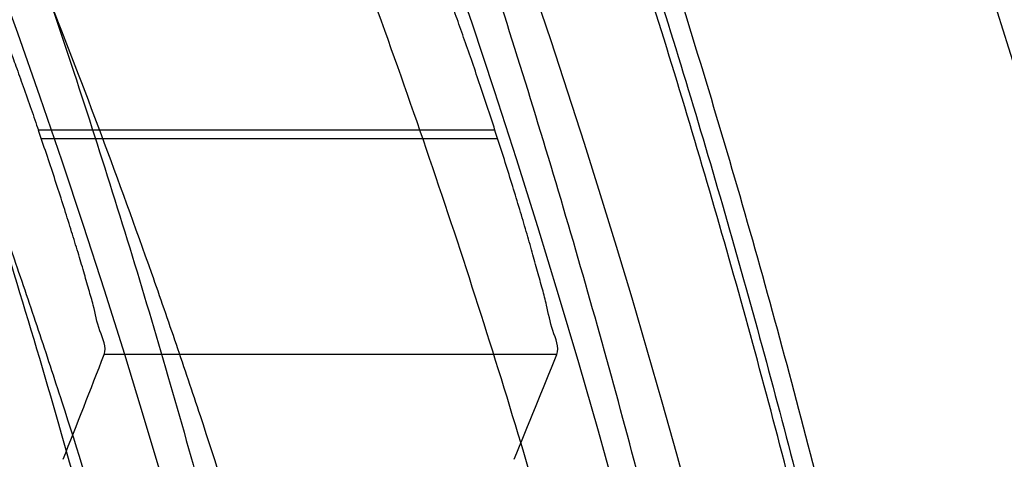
# Model space of a CAD drawing. Header units: millimetres. Extents: x 0 to 297, y 0 to 210.
# Tile 106 of 256: x 145.238 to 145.2857, y 93.3124 to 93.3337. Entities that reach past the tile are written whole.
import ezdxf

# ---------------------------------------------------------------- set-up
doc = ezdxf.new("R2010")
doc.units = ezdxf.units.MM
doc.header["$LTSCALE"] = 16.335
doc.layers.get('0').update_dxf_attribs({"linetype": 'CONTINUOUS'})
for name, color, linetype in [('01_GLOBAL', 7, 'CONTINUOUS'), ('INTFCLR_1', 7, 'CONTINUOUS'), ('INTFCLR_144815', 7, 'CONTINUOUS')]:
    doc.layers.add(name, color=color, linetype=linetype)

msp = doc.modelspace()

# ---------------------------------------------------------------- linework, layer by layer
at = {"color": 7, "linetype": 'Continuous'}
msp.add_circle((145.8748034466, 92.1344639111), 2.66, dxfattribs=at)
at = {"color": 9, "linetype": 'Continuous'}
msp.add_arc((145.8748034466, 92.1344639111), 2.6259090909, 92.9674534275, 177.0325465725, dxfattribs=at)
at = {"layer": '01_GLOBAL', "color": 7, "linetype": 'Continuous'}
msp.add_circle((145.8748034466, 92.1344639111), 2.695, dxfattribs=at)
at = {"layer": 'INTFCLR_1', "color": 6, "linetype": 'Continuous'}
for radius in [0.4224162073, 0.4014439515]:
    msp.add_arc((144.8596077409, 93.1986596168), radius, 270, 90.00000002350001, dxfattribs=at)
at = {"layer": 'INTFCLR_1', "color": 9, "linetype": 'Continuous'}
for points, knots in [([(145.235167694, 93.06803805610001), (145.2359987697, 93.0702994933), (145.2376274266, 93.07486591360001), (145.2407305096, 93.0841265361), (145.2457654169, 93.10074899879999), (145.2504341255, 93.12025903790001), (145.2535169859, 93.1376959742), (145.2548129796, 93.1465996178), (145.2554818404, 93.15174935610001), (145.2570256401, 93.1646779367), (145.2586297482, 93.1867687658), (145.2583725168, 93.2128320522), (145.2571603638, 93.229722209), (145.2563978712, 93.2375211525), (145.2558364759, 93.24270819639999), (145.2541019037, 93.2567080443), (145.2501634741, 93.279125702), (145.2444881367, 93.3010123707), (145.2404287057, 93.31400265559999), (145.2389019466, 93.3186491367), (145.2365792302, 93.32549362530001), (145.2313391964, 93.3398030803), (145.2222901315, 93.3608048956), (145.211984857, 93.38064637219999), (145.2048007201, 93.3928589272), (145.2014430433, 93.39829523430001), (145.1992124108, 93.401838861), (145.1931796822, 93.4111586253), (145.1830706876, 93.4254621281), (145.1690288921, 93.44287479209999), (145.1571354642, 93.4559268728), (145.1488272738, 93.46426968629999), (145.1442335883, 93.4686868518), (145.1378598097, 93.47464399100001), (145.1289384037, 93.4824441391), (145.1192814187, 93.4900126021), (145.1131582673, 93.4943666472), (145.1101748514, 93.49636902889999), (145.1077179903, 93.4979464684), (145.1055301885, 93.4992630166), (145.1036031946, 93.50027403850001), (145.1025200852, 93.5007770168), (145.1016575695, 93.50108464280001), (145.1010609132, 93.5012239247), (145.1005598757, 93.50114822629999), (145.1004622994, 93.50067669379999), (145.1007027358, 93.5001554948), (145.1011202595, 93.49943321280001), (145.1017948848, 93.49852402), (145.1026939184, 93.4974154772), (145.1038249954, 93.4961153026), (145.1051758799, 93.49462279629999), (145.106740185, 93.4929397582), (145.1092045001, 93.4903307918), (145.1127127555, 93.4866635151), (145.1192604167, 93.47979277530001), (145.126411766, 93.4720844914), (145.1329263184, 93.4647171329), (145.1369531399, 93.4600323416), (145.143428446, 93.4523417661), (145.1533417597, 93.43987882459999), (145.1663378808, 93.4217466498), (145.175744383, 93.40694421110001), (145.1819029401, 93.3964078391), (145.1860815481, 93.3889972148), (145.1932904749, 93.3754706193), (145.2029180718, 93.35504416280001), (145.209559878, 93.3380139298), (145.212649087, 93.3291841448)], [0, 0, 0, 0, 0.0103790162, 0.0208837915, 0.0420711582, 0.08518389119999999, 0.1071959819, 0.1183353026, 0.1239410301, 0.1295663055, 0.1744258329, 0.2192337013, 0.2417180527, 0.2473539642, 0.2529903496, 0.2641931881, 0.3081223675, 0.3509244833, 0.3614867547, 0.3667496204, 0.3719934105, 0.3926231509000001, 0.4323812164, 0.470412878, 0.488854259, 0.4934078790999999, 0.4979383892, 0.5068921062, 0.5412323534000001, 0.5733304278, 0.6031976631, 0.6172528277, 0.6240454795, 0.630650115, 0.6548352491, 0.6750685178, 0.6834752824, 0.6871962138, 0.6905460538, 0.6960524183, 0.6981915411, 0.6999110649, 0.7012078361, 0.7020914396, 0.7026255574, 0.7031007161, 0.7038824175, 0.7050749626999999, 0.7066970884, 0.7087489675, 0.7112252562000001, 0.7141187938, 0.7174211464, 0.7211233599, 0.729578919, 0.7392839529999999, 0.762009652, 0.7748693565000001, 0.7816473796, 0.7886214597, 0.8181786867, 0.8502212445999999, 0.8846823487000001, 0.8936821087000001, 0.9027944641, 0.9213301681, 0.9597016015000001, 1, 1, 1, 1]), ([(145.1053256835, 93.4996596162), (145.1058354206, 93.4996595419), (145.1084302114, 93.49863302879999), (145.1114097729, 93.4968905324), (145.114679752, 93.49483322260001), (145.1177098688, 93.4928362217), (145.1239326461, 93.4884975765), (145.1337472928, 93.4809600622), (145.1428234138, 93.4731893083), (145.1493077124, 93.4672553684), (145.1539781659, 93.46285851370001), (145.1624222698, 93.4545580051), (145.1745124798, 93.4415729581), (145.1887911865, 93.4242473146), (145.1990766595, 93.4100090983), (145.2052148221, 93.400731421), (145.2074832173, 93.39720574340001), (145.2108964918, 93.3917990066), (145.2181971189, 93.3796576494), (145.2286731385, 93.3599279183), (145.2378781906, 93.33903206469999), (145.2432089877, 93.32479281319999), (145.2455710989, 93.31798419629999), (145.247123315, 93.31336339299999), (145.2512489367, 93.30044977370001), (145.2570185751, 93.2786891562), (145.2610247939, 93.2563880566), (145.262788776, 93.2424626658), (145.2633595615, 93.2373043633), (145.2641347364, 93.22954935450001), (145.2653671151, 93.21275432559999), (145.2656287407, 93.1868333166), (145.2639975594, 93.16486546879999), (145.2624282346, 93.15201095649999), (145.2617481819, 93.1468896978), (145.2604303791, 93.1380345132), (145.2572949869, 93.120689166), (145.2525471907, 93.10128539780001), (145.2474296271, 93.08475977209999), (145.2442749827, 93.0755508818), (145.2426192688, 93.07100993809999), (145.2417743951, 93.0687611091)], [0, 0, 0, 0, 0.0031306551, 0.0166311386, 0.0214593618, 0.0268204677, 0.03892666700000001, 0.0680356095, 0.1027865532, 0.1122690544, 0.1220182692, 0.1421808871, 0.1849821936, 0.2309157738, 0.2799873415, 0.2927705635, 0.2992370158, 0.3057352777, 0.3320402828, 0.3862318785, 0.4428084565, 0.4721382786, 0.4795908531, 0.487069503, 0.5020757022, 0.562848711, 0.6251729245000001, 0.641061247, 0.6490543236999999, 0.6570463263, 0.6889269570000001, 0.7524525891, 0.8160592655, 0.8240370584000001, 0.8319876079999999, 0.8477879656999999, 0.8790177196, 0.9402188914, 0.9703170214, 0.9852457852, 1, 1, 1, 1]), ([(145.1053256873, 92.89765960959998), (145.1051880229, 92.89765962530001), (145.1048509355, 92.897726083), (145.1048682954, 92.89833203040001), (145.1052289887, 92.89895544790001), (145.1058526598, 92.8998820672), (145.1068032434, 92.9010353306), (145.1086356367, 92.9031125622), (145.110803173, 92.9053838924), (145.113215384, 92.90786955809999), (145.1159839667, 92.9106973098), (145.1217014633, 92.91652117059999), (145.1287122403, 92.92380461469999), (145.1351564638, 92.9308006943), (145.1386445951, 92.9346890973), (145.1407113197, 92.9370268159), (145.1461908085, 92.9432875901), (145.1556953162, 92.95469486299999), (145.1688811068, 92.972191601), (145.1796415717, 92.9882287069), (145.1864241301, 92.99937733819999), (145.1895721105, 93.0047852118), (145.1916900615, 93.00849100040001), (145.1975256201, 93.0189931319), (145.2065751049, 93.0369888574), (145.2153782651, 93.057964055), (145.2208882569, 93.0733543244), (145.2234958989, 93.0813260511), (145.2249438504, 93.0859728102), (145.2285119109, 93.09781736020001), (145.2337695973, 93.1184588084), (145.2380725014, 93.143329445), (145.2399207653, 93.159825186), (145.2405908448, 93.1675708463), (145.2409875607, 93.1727748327), (145.241855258, 93.1870348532), (145.2420882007, 93.2103641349), (145.2404334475, 93.2336088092), (145.2387124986, 93.2477021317), (145.238008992, 93.2528187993), (145.2368850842, 93.26042393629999), (145.2340893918, 93.2765480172), (145.2284266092, 93.3006887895), (145.222482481, 93.3194563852), (145.2192099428, 93.32858819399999)], [0, 0, 0, 0, 0.0008731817, 0.001718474, 0.0032338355, 0.0055641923, 0.008732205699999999, 0.0127298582, 0.0231213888, 0.0286463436, 0.0346993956, 0.04822263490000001, 0.0804125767, 0.0988155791, 0.1085508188, 0.1135449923, 0.1186070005, 0.1613231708, 0.2076862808, 0.2575123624, 0.2837454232, 0.2904461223, 0.2972015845, 0.3108183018, 0.3666504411, 0.4248609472, 0.4549769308, 0.4703146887, 0.4780576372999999, 0.4858477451, 0.5487776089, 0.6130123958, 0.6457680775, 0.6540347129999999, 0.6623246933, 0.6788711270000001, 0.74464742, 0.8101273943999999, 0.8265053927, 0.8346996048, 0.8428861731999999, 0.8752668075, 0.9384714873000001, 1, 1, 1, 1])]:
    msp.add_open_spline(points, degree=3, knots=knots, dxfattribs=at)
at = {"layer": 'INTFCLR_1', "color": 6, "linetype": 'Continuous'}
for points, knots in [([(145.1350652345, 93.4996596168), (145.1342109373, 93.4996596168), (145.1357546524, 93.496718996), (145.1370803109, 93.4950968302), (145.1392467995, 93.49225027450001), (145.1419201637, 93.4890306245), (145.145337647, 93.4849215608), (145.149332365, 93.4801497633), (145.1536170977, 93.4749597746), (145.1578478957, 93.4697443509), (145.1617862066, 93.46477665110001), (145.1654017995, 93.46011427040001), (145.1686896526, 93.45577766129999), (145.1716611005, 93.4517737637), (145.1743369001, 93.4480934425), (145.176743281, 93.4447208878), (145.1789048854, 93.4416366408), (145.1808385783, 93.4388324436), (145.1825660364, 93.4362898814), (145.1841084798, 93.43398792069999), (145.185490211, 93.43189981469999), (145.1867189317, 93.4300221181), (145.1878098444, 93.42833769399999), (145.1887779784, 93.42682907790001), (145.1896459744, 93.4254651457), (145.1906214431, 93.4239206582), (145.191753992, 93.4221107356), (145.1928766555, 93.42029359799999), (145.1938510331, 93.4187005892), (145.1946912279, 93.4173162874), (145.1956155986, 93.415780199), (145.1966371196, 93.4140663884), (145.1977643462, 93.41215452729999), (145.1990081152, 93.4100186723), (145.2003754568, 93.4076384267), (145.201880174, 93.4049787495), (145.2035347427, 93.4020034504), (145.2053542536, 93.39866660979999), (145.2073580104, 93.3949100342), (145.2095596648, 93.3906775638), (145.2119715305, 93.3859042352), (145.214608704, 93.3805105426), (145.2174929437, 93.37438539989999), (145.220642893, 93.36739491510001), (145.2240752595, 93.35936816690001), (145.227802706, 93.35009965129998), (145.2318351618, 93.3392957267), (145.2361179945, 93.3267082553), (145.2403681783, 93.3126841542), (145.2442872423, 93.297814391), (145.2476657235, 93.2827730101), (145.2504753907, 93.2676905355), (145.2527156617, 93.25262667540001), (145.2543982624, 93.2375790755), (145.2555287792, 93.22258324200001), (145.256117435, 93.20762456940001), (145.2561708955, 93.1927266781), (145.2556951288, 93.17787585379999), (145.2546936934, 93.16307401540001), (145.2531693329, 93.1483330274), (145.2511191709, 93.1336232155), (145.2485428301, 93.1189642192), (145.2454275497, 93.1043242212), (145.2417708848, 93.0897217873), (145.2376203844, 93.07535951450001), (145.2332204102, 93.06193527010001), (145.2288852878, 93.0500177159), (145.2248596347, 93.0398394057), (145.2211587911, 93.03109336), (145.2177663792, 93.0235207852), (145.2146668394, 93.01692434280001), (145.2118379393, 93.01114230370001), (145.2092594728, 93.0060543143), (145.2069119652, 93.0015625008), (145.2047820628, 92.99759337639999), (145.2028538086, 92.9940827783), (145.2011073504, 92.9909675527), (145.1995253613, 92.98819559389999), (145.1980916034, 92.985722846), (145.1967959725, 92.9835200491), (145.1956290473, 92.9815607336), (145.1945782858, 92.97981554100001), (145.1936278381, 92.9782521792), (145.1927650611, 92.97684539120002), (145.1919665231, 92.9755535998), (145.1911689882, 92.97427311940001), (145.1903111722, 92.9729060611), (145.1893416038, 92.97137374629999), (145.1882509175, 92.9696663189), (145.1870226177, 92.9677633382), (145.1856376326, 92.96564257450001), (145.1840803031, 92.96328767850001), (145.1823329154, 92.9606826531), (145.1803729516, 92.95780619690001), (145.1781781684, 92.9546380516), (145.1757236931, 92.9511600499), (145.1729902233, 92.94736262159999), (145.1699514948, 92.94322961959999), (145.1665806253, 92.9387466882), (145.1628687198, 92.93392583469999), (145.1588145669, 92.9287817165), (145.1544498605, 92.9233761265), (145.149996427, 92.9179675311), (145.1458273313, 92.912982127), (145.1422457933, 92.9086810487), (145.1394492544, 92.9053205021), (145.1371773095, 92.9023512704), (145.1358081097, 92.9006787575), (145.134193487, 92.8976596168), (145.1350652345, 92.8976596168)], [0, 0, 0, 0, 0.0038604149, 0.007501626, 0.0124785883, 0.0188917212, 0.0268498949, 0.0364677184, 0.0470694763, 0.05724446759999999, 0.0668187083, 0.0757144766, 0.08390537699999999, 0.0914099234, 0.09824517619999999, 0.1044667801, 0.1101313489, 0.1152642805, 0.1198589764, 0.1240215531, 0.1277856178, 0.1311734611, 0.1341617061, 0.1368541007, 0.1392736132, 0.1414672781, 0.1451087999, 0.148921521, 0.1511192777, 0.1535471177, 0.1562389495, 0.1592204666, 0.1625628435, 0.1662680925, 0.1703891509, 0.1749670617, 0.1800766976, 0.185772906, 0.1921414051, 0.1993155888, 0.2073311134, 0.2163077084, 0.2264451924, 0.2379233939, 0.2509534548, 0.2658909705, 0.2830621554, 0.3030578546, 0.3259639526, 0.3492662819, 0.3725305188, 0.395610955, 0.4185782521, 0.4413347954, 0.4640172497, 0.4865192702, 0.5089682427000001, 0.5313242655, 0.5536477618, 0.5759939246, 0.5982772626, 0.6207472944, 0.6432362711, 0.6658996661, 0.6887559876, 0.7107777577, 0.7297237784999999, 0.7460531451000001, 0.7602331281, 0.7726347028, 0.7835467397, 0.7931663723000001, 0.8017211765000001, 0.8093215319, 0.8160683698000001, 0.8220757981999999, 0.8274205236, 0.83220661, 0.8364980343, 0.8403367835, 0.8437547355, 0.8468031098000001, 0.8495420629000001, 0.8520223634, 0.8542604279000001, 0.8564046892, 0.8588391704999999, 0.8615533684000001, 0.8645986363, 0.8679945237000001, 0.8717882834, 0.8760445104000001, 0.8807522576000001, 0.8859628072, 0.8917731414, 0.8981681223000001, 0.9051985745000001, 0.9129160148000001, 0.9213486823, 0.930543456, 0.9404096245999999, 0.9509435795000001, 0.9619432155, 0.9720502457, 0.9803711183, 0.9870628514, 0.9922716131, 0.9960607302, 1, 1, 1, 1]), ([(145.1350652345, 92.8976596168), (145.1360387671, 92.8976596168), (145.1377271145, 92.8987973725), (145.1403228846, 92.9003600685), (145.1432989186, 92.90252257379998), (145.1469787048, 92.9053401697), (145.1513602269, 92.908937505), (145.156189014, 92.9131306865), (145.1610884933, 92.9176135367), (145.16571304, 92.9220446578), (145.1699506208, 92.9262668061), (145.1738079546, 92.93025140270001), (145.1773032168, 92.9339784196), (145.1804624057, 92.93744342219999), (145.1833068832, 92.9406452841), (145.1858602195, 92.9435862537), (145.1881553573, 92.9462860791), (145.1902110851, 92.9487505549), (145.1920499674, 92.95099242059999), (145.1936917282, 92.95302517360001), (145.195161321, 92.95487020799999), (145.1964960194, 92.95656687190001), (145.197810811, 92.9582571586), (145.1992115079, 92.9600798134), (145.2006985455, 92.9620412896), (145.2021699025, 92.9640097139), (145.203615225, 92.9659689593), (145.2051191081, 92.96803560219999), (145.2067839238, 92.9703578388), (145.2086446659, 92.97299707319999), (145.2107239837, 92.976003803), (145.2130437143, 92.9794328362), (145.2156231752, 92.9833409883), (145.2184823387, 92.9877982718), (145.2216518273, 92.99290263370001), (145.2251614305, 92.9987667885), (145.229038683, 93.00552838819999), (145.2333125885, 93.0133695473), (145.2380078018, 93.0225036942), (145.2431555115, 93.03325044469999), (145.2486552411, 93.04576276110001), (145.2541538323, 93.05964751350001), (145.2592951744, 93.0742866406), (145.2638614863, 93.0891255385), (145.2678132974, 93.10401926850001), (145.2711637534, 93.1189518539), (145.2739112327, 93.1338443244), (145.2760779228, 93.14873712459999), (145.2776685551, 93.1635668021), (145.2786982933, 93.17835697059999), (145.2791763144, 93.1930929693), (145.2791102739, 93.20777733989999), (145.2785051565, 93.2224188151), (145.2773642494, 93.2370081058), (145.2756872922, 93.2515514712), (145.2734729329, 93.2660467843), (145.2707211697, 93.28047186), (145.2674209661, 93.2948590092), (145.2635667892, 93.3091902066), (145.259139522, 93.3234820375), (145.254151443, 93.33766185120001), (145.2488018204, 93.351194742), (145.2434345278, 93.3634522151), (145.238408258, 93.3740016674), (145.2338248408, 93.38297495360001), (145.2296571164, 93.3906774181), (145.2258775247, 93.3973229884), (145.2224553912, 93.4030908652), (145.2193628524, 93.40811759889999), (145.216567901, 93.41251817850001), (145.2140471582, 93.4163762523), (145.2117761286, 93.4197682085), (145.209737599, 93.422748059), (145.2079066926, 93.42537326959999), (145.20627007, 93.4276809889), (145.2048016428, 93.4297213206), (145.203482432, 93.43153041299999), (145.202221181, 93.4332394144), (145.2009100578, 93.4349957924), (145.1994654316, 93.43690657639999), (145.1979774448, 93.438847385), (145.1964846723, 93.44076776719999), (145.1949729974, 93.4426876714), (145.1933137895, 93.4447656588), (145.1914604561, 93.4470505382), (145.1893845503, 93.4495659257), (145.1870661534, 93.45232249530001), (145.1844777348, 93.45533473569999), (145.1815962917, 93.45861035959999), (145.1783918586, 93.4621590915), (145.174841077, 93.46597939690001), (145.1709238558, 93.47006182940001), (145.1666153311, 93.47439075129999), (145.1619164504, 93.47892812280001), (145.1569054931, 93.4835493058), (145.1519289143, 93.48790146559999), (145.1473729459, 93.4916672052), (145.1435388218, 93.4946187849), (145.1404516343, 93.4968744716), (145.1377826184, 93.49848721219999), (145.1360568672, 93.4996596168), (145.1350652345, 93.4996596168)], [0, 0, 0, 0, 0.0042187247, 0.0081401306, 0.0133978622, 0.0200459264, 0.0282638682, 0.0379443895, 0.0477615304, 0.05703690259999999, 0.0656973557, 0.0736821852, 0.0810680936, 0.0878383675, 0.0940009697, 0.0996271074, 0.1047154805, 0.1093563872, 0.1135342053, 0.1172803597, 0.1206792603, 0.1237557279, 0.1266349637, 0.1299589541, 0.1337168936, 0.1373013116, 0.1406085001, 0.1442672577, 0.148377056, 0.1529904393, 0.1582606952, 0.164218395, 0.1709303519, 0.1785521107, 0.1871652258, 0.1969659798, 0.2081658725, 0.2209392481, 0.2356613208, 0.2526660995, 0.2725685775, 0.2948769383, 0.3173640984, 0.3397873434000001, 0.3621386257, 0.3841211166, 0.4060891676, 0.4277469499, 0.4493218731, 0.470705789, 0.4919793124, 0.5131981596, 0.5343255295, 0.5554668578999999, 0.5765984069, 0.5977513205, 0.6189954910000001, 0.6402209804, 0.6617015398, 0.6832900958, 0.7050415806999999, 0.7268239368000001, 0.7463339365, 0.7630160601, 0.7774553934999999, 0.7899931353, 0.8009638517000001, 0.8105830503, 0.8190545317, 0.8265380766, 0.8331730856, 0.8390248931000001, 0.8442268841, 0.8488182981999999, 0.8528943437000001, 0.8564866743, 0.8597116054, 0.8625968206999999, 0.8656908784, 0.8692094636, 0.8729771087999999, 0.8762884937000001, 0.879749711, 0.8835661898, 0.8878115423, 0.8924986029, 0.8976989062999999, 0.9034198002, 0.9097088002, 0.9166034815, 0.9241390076, 0.9323094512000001, 0.9411199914, 0.9506041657, 0.9606137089, 0.9706541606, 0.9792553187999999, 0.9862062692, 0.9916647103, 0.9957028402, 1, 1, 1, 1])]:
    msp.add_open_spline(points, degree=3, knots=knots, dxfattribs=at)
at = {"layer": 'INTFCLR_144815', "color": 9, "linetype": 'Continuous'}
for p, q in [((145.2610322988, 93.3283583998), (145.2388891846, 93.3283583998)), ((145.2390249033, 93.3279608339), (145.2611605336, 93.3279608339)), ((145.2640249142, 93.31747522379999), (145.242074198, 93.31747522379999))]:
    msp.add_line(p, q, dxfattribs=at)
at = {"layer": 'INTFCLR_144815', "color": 6, "linetype": 'Continuous'}
for radius in [0.4466793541, 0.4256665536]:
    msp.add_circle((144.8596077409, 93.1986596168), radius, dxfattribs=at)
for radius, start, end in [(0.6157754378, 313.9937911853, 154.5150993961), (0.5947754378, 312.9543589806, 154.5144414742), (0.5751005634, 282.2440355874, 71.2863570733), (0.4537777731, 308.490992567, 51.50900743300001), (0.4747905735, 316.9838592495, 43.0161407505), (0.4480128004, 313.9992414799, 46.00075850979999), (0.4008443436, 18.8185484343, 18.8785955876), (0.4218571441, 17.8487159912, 17.9054519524)]:
    msp.add_arc((144.8596077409, 93.1986596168), radius, start, end, dxfattribs=at)
at = {"layer": 'INTFCLR_144815', "color": 9, "linetype": 'Continuous'}
for centre, radius, start, end in [((144.8596077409, 93.1986596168), 0.5712784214, 292.4997540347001, 54.0964566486), ((144.8596102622, 93.19866079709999), 0.5153523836, 292.4997540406, 54.09645665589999), ((144.8596257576, 93.1986639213), 0.5066391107, 311.2505121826, 48.7494878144), ((144.859607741, 93.1986596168), 0.4617768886, 314.0862202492, 45.9137797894), ((144.8596077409, 93.1986596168), 0.450734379, 313.8592910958, 46.1407088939), ((144.8596077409, 93.1986596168), 0.4477854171, 314.0319604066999, 45.9680396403)]:
    msp.add_arc(centre, radius, start, end, dxfattribs=at)
at = {"layer": 'INTFCLR_144815', "color": 6, "linetype": 'Continuous'}
for centre, major_axis, ratio, start_param, end_param in [((144.8596077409, 93.583742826), (0, 0.5779184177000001), 0.7456587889, -2.0595447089, -2.0496201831), ((144.8596077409, 93.608924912), (0, 0.6157107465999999), 0.7456587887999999, -2.0732771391, -2.0638918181)]:
    msp.add_ellipse(centre, major_axis=major_axis, ratio=ratio, start_param=start_param, end_param=end_param, dxfattribs=at)
for points, knots in [([(145.2825648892, 93.1986596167), (145.2825648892, 93.2008594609), (145.282532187, 93.2052597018), (145.2823850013, 93.21185978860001), (145.2821395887, 93.21845988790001), (145.2817957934, 93.22506001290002), (145.2813534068, 93.23166003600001), (145.2808121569, 93.23825992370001), (145.280171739, 93.24485936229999), (145.2794317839, 93.2514581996), (145.2785919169, 93.2580559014), (145.2776516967, 93.26465215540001), (145.2766107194, 93.271246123), (145.2754685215, 93.27783720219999), (145.2742247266, 93.2844241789), (145.2728788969, 93.2910061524), (145.2714307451, 93.2975814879), (145.2698799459, 93.3041488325), (145.2682264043, 93.31070599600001), (145.2664700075, 93.317251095), (145.2646109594, 93.3237813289), (145.2626494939, 93.33029415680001), (145.260586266, 93.33678604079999), (145.2584220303, 93.3432536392), (145.2561580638, 93.3496926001), (145.2537958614, 93.3560986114), (145.2513375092, 93.3624664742), (145.2487855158, 93.3687907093), (145.2461430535, 93.37506509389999), (145.243413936, 93.3812828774), (145.2406027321, 93.38743667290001), (145.2377148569, 93.39351842), (145.2347566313, 93.3995194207), (145.2317353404, 93.40543037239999), (145.2286592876, 93.41124140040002), (145.2255378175, 93.4169421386), (145.2223813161, 93.42252182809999), (145.2192011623, 93.4279694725), (145.2160096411, 93.4332740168), (145.2128197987, 93.4384245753), (145.2096452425, 93.4434106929), (145.2064998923, 93.4482226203), (145.2033976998, 93.4528515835), (145.2003523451, 93.4572900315), (145.1973769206, 93.4615318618), (145.1944836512, 93.4655725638), (145.1916836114, 93.46940935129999), (145.1889866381, 93.47304103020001), (145.1864013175, 93.4764677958), (145.1839350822, 93.4796909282), (145.1815937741, 93.4827132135), (145.1793814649, 93.48553902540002), (145.1773002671, 93.4881744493), (145.1753509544, 93.49062643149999), (145.1735333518, 93.4929022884), (145.1718468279, 93.4950091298), (145.1702903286, 93.49695386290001), (145.168862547, 93.49874305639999), (145.1675620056, 93.5003828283), (145.1663872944, 93.5018788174), (145.1653367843, 93.5032358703), (145.1644092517, 93.5044595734), (145.1636017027, 93.5055518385), (145.1629160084, 93.5065249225), (145.1623391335, 93.5073583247), (145.1618093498, 93.5082894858), (145.161227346, 93.5089558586), (145.1612445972, 93.5101538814), (145.1615550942, 93.5101594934)], [0, 0, 0, 0, 0.0193188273, 0.0386418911, 0.05797372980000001, 0.0773181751, 0.0966800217, 0.1160624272, 0.1354702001, 0.1549057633, 0.1743738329, 0.1938759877, 0.2134167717, 0.2329964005, 0.2526187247, 0.2722829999, 0.2919923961, 0.3117443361, 0.3315407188, 0.3513772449, 0.37125414, 0.391164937, 0.4111075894, 0.4310729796, 0.4510561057, 0.4710451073, 0.4910305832, 0.5109984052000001, 0.5309330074, 0.5508166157, 0.5706284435, 0.590344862, 0.6099392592, 0.6293819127, 0.6486401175, 0.6676780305, 0.6864570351, 0.7049360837, 0.7230721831, 0.7408210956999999, 0.7581383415, 0.7749801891, 0.7913047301, 0.8070730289, 0.822250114, 0.8368060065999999, 0.8507161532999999, 0.8639624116, 0.8765312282, 0.8884132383, 0.8996029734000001, 0.9101049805, 0.9199296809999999, 0.9290934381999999, 0.9376135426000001, 0.9455077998, 0.9527934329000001, 0.9594885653, 0.9656100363, 0.9711731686, 0.9761922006, 0.9806816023, 0.9846553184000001, 0.9881278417, 0.9911127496, 0.9936230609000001, 0.9972727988, 1, 1, 1, 1]), ([(145.1715348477, 92.8871597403), (145.1712150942, 92.887165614), (145.1712119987, 92.888398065), (145.1717859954, 92.8890887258), (145.1723169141, 92.8900495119), (145.1728921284, 92.8909093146), (145.1735763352, 92.8919125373), (145.1743814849, 92.8930382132), (145.17530592, 92.89429876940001), (145.1763525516, 92.89569628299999), (145.1775225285, 92.8972363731), (145.1788179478, 92.8989246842), (145.1802417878, 92.90076905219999), (145.1817966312, 92.902777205), (145.1834827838, 92.9049546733), (145.1852973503, 92.907303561), (145.1872357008, 92.90982438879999), (145.189295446, 92.9125211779), (145.1914790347, 92.9154049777), (145.1937896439, 92.9184888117), (145.1962240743, 92.9217782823), (145.1987743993, 92.92527328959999), (145.2014309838, 92.9289717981), (145.2041860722, 92.9328747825), (145.2070298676, 92.9369806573), (145.2099514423, 92.9412863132), (145.2129388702, 92.94578706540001), (145.215979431, 92.95047669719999), (145.2190598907, 92.95534762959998), (145.2221667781, 92.9603911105), (145.2252866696, 92.9655974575), (145.2284064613, 92.9709563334), (145.2315136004, 92.9764570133), (145.2345962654, 92.98208862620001), (145.2376434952, 92.98784036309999), (145.2406452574, 92.99370162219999), (145.2435925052, 92.99966217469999), (145.2464771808, 93.005712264), (145.2492921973, 93.01184268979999), (145.2520314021, 93.01804486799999), (145.2546894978, 93.0243108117), (145.2572619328, 93.0306330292), (145.2597453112, 93.03700571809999), (145.2621317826, 93.0434101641), (145.2644188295, 93.0498389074), (145.2666074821, 93.05629353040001), (145.2687002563, 93.0627819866), (145.2706975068, 93.0693065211), (145.2725965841, 93.0758590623), (145.2743963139, 93.08243582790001), (145.2760946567, 93.0890285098), (145.2776905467, 93.0956308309), (145.2791843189, 93.1022416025), (145.2805765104, 93.10886063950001), (145.2818676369, 93.1154879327), (145.2830580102, 93.12212274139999), (145.2841477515, 93.12876325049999), (145.2851369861, 93.1354072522), (145.2860260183, 93.1420534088), (145.2868152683, 93.14870134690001), (145.2875051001, 93.1553505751), (145.2880958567, 93.16200073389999), (145.2885878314, 93.1686513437), (145.2889813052, 93.17530234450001), (145.289276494, 93.18195348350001), (145.2894735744, 93.1886048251), (145.2895726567, 93.1952561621), (145.2895738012, 93.20190757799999), (145.2894770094, 93.20855889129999), (145.2892822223, 93.2152102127), (145.2889893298, 93.2218613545), (145.2885981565, 93.228512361), (145.2881084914, 93.23516293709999), (145.2875200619, 93.2418129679), (145.2868325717, 93.24846205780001), (145.2860456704, 93.2551099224), (145.2851589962, 93.26175603), (145.2841721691, 93.2683997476), (145.2830848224, 93.2750402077), (145.2818965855, 93.2816764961), (145.2806070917, 93.2883076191), (145.2792161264, 93.2949318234), (145.2777236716, 93.3015466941), (145.27612979, 93.30814986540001), (145.2744344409, 93.314739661), (145.2726374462, 93.3213150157), (145.2707388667, 93.3278740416), (145.2687392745, 93.3344133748), (145.2666397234, 93.34092869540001), (145.2644415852, 93.34741542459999), (145.2621464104, 93.3538691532), (145.2597562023, 93.3602849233), (145.2572735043, 93.3666571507), (145.2547014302, 93.37297970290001), (145.2520437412, 93.3792458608), (145.2493049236, 93.3854482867), (145.2464902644, 93.3915790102), (145.2436059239, 93.39762942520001), (145.240658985, 93.4035903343), (145.2376574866, 93.4094520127), (145.2346104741, 93.4152042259), (145.231527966, 93.4208363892), (145.2284209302, 93.42633767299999), (145.2253011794, 93.4316972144), (145.2221812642, 93.4369042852), (145.2190742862, 93.44194854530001), (145.2159936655, 93.44682031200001), (145.2129528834, 93.4515108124), (145.209965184, 93.45601244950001), (145.207043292, 93.4603189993), (145.2041991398, 93.4644257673), (145.2014436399, 93.4683296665), (145.1987864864, 93.47202925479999), (145.1962360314, 93.47552468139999), (145.1937992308, 93.47881756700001), (145.1914816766, 93.48191080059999), (145.1892876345, 93.484808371), (145.1872201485, 93.487515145), (145.1852811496, 93.49003667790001), (145.1834716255, 93.49237897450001), (145.1817917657, 93.4945483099), (145.1802410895, 93.4965510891), (145.1788186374, 93.4983936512), (145.1775230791, 93.5000821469), (145.1763528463, 93.5016225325), (145.1753062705, 93.5030200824), (145.1743814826, 93.5042807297), (145.1735770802, 93.50540657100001), (145.1728902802, 93.5064096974), (145.1723225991, 93.507270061), (145.1718630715, 93.5080606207), (145.171402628, 93.5088026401), (145.1710534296, 93.51015065), (145.1715348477, 93.5101594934)], [0, 0, 0, 0, 0.0014103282, 0.0032894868, 0.0045784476, 0.006109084, 0.0078878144, 0.009921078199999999, 0.0122159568, 0.0147800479, 0.0176210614, 0.0207450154, 0.0241645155, 0.0278962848, 0.0319450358, 0.0363094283, 0.0409856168, 0.0459681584, 0.0512740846, 0.0569372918, 0.0629614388, 0.06932079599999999, 0.0760170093, 0.0830428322, 0.09038864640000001, 0.09804223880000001, 0.1059886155, 0.1142106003, 0.1226891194, 0.1314036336, 0.1403327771, 0.1494548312, 0.1587482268, 0.1681920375, 0.1777662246, 0.1874518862, 0.1972313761, 0.2070885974, 0.2170088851, 0.2269790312, 0.2369874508, 0.247023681, 0.2570780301, 0.2671479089, 0.2771627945, 0.2871678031, 0.297203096, 0.3072268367, 0.3172573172, 0.3272873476, 0.3372951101, 0.3472786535, 0.3572404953, 0.3671820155, 0.3771057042, 0.38701475, 0.3969071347, 0.4067804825, 0.4166362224, 0.4264761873, 0.4363022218, 0.4461151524, 0.4559173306, 0.4657100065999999, 0.4754958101, 0.4852761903, 0.4950537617, 0.5048299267, 0.514607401, 0.5243876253, 0.5341732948, 0.5439658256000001, 0.5537677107, 0.5635801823, 0.5734055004, 0.5832449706, 0.5931003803, 0.6029729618, 0.6128636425, 0.6227732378, 0.6327028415, 0.6426530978, 0.6526214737, 0.6626060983, 0.6726078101, 0.6826271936, 0.6926651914, 0.7027189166, 0.7127821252, 0.7228511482, 0.7329216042, 0.7429877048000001, 0.7530428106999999, 0.7630790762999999, 0.7730874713, 0.7830577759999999, 0.7929782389, 0.8028356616, 0.8126154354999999, 0.8223014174, 0.8318761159, 0.8413205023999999, 0.8506146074, 0.8597374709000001, 0.8686675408, 0.8773831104, 0.8858627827, 0.8940860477, 0.9020337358, 0.9096886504, 0.9170358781, 0.9240630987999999, 0.9307608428, 0.9371226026, 0.9431446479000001, 0.9488258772, 0.9541674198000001, 0.9591725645, 0.9638462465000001, 0.9681947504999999, 0.9722253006, 0.9759458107, 0.979364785, 0.9824904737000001, 0.9853313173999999, 0.9878955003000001, 0.9901906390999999, 0.9922241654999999, 0.994002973, 0.9955336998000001, 0.9968227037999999, 0.9978766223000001, 1, 1, 1, 1]), ([(145.1421340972, 93.4996596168), (145.141854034, 93.4996596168), (145.1417650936, 93.498601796), (145.1424894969, 93.4977698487), (145.143367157, 93.4962691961), (145.1447612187, 93.49448485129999), (145.1465613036, 93.492177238), (145.148808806, 93.4894292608), (145.15150356, 93.48616244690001), (145.1546511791, 93.4823613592), (145.1582867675, 93.4779389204), (145.1624048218, 93.4728576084), (145.16699477, 93.4670702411), (145.1720315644, 93.46053863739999), (145.1774486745, 93.4532686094), (145.1831935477, 93.445241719), (145.1891616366, 93.4365115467), (145.19527173, 93.4271030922), (145.2014126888, 93.41709921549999), (145.2074988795, 93.4065585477), (145.2134387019, 93.39557045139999), (145.2191667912, 93.3841990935), (145.2246200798, 93.3725257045), (145.2297609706, 93.360599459), (145.2345518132, 93.3484875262), (145.2389754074, 93.3362234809), (145.2430148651, 93.3238532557), (145.246661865, 93.31140872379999), (145.2499164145, 93.2989040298), (145.2527714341, 93.2863849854), (145.2552383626, 93.273827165), (145.2573125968, 93.2612798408), (145.2590034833, 93.2487156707), (145.2603109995, 93.2361743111), (145.2612405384, 93.2236464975), (145.2617956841, 93.2111436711), (145.2619187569, 93.2028180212), (145.2619187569, 93.198659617)], [0, 0, 0, 0, 0.0025344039, 0.005901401, 0.0109295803, 0.0177704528, 0.0265540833, 0.0373505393, 0.04991676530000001, 0.0648695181, 0.0820131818, 0.1017234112, 0.1240566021, 0.1488553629, 0.1763609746, 0.2060970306, 0.2381748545, 0.2720515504, 0.3076064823, 0.3443876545, 0.3821831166, 0.4206251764, 0.4595934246, 0.4987613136, 0.5381325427, 0.5774437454, 0.6167240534, 0.6558745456, 0.6947773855, 0.7336358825, 0.7720551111, 0.8105726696, 0.8487051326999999, 0.8867612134, 0.9246626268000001, 0.9623689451, 1, 1, 1, 1]), ([(145.1816919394, 93.4996596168), (145.1813689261, 93.4996596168), (145.181354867, 93.4984164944), (145.1818990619, 93.4977049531), (145.1824036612, 93.4967241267), (145.1829511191, 93.4958450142), (145.1836029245, 93.49481997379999), (145.1843702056, 93.4936699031), (145.1852510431, 93.4923828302), (145.1862478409, 93.4909569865), (145.1873615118, 93.4893868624), (145.1885933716, 93.48766759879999), (145.1899443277, 93.4857938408), (145.1914151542, 93.48376000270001), (145.1930061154, 93.48156053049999), (145.1947171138, 93.47918971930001), (145.1965473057, 93.47664219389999), (145.1984952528, 93.47391268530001), (145.2005585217, 93.47099658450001), (145.2027337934, 93.46788981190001), (145.2050166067, 93.46458923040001), (145.207401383, 93.4610926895), (145.2098813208, 93.4573992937), (145.2124484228, 93.45350951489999), (145.2150935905, 93.44942523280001), (145.2178067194, 93.44514979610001), (145.2205768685, 93.4406879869), (145.2233924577, 93.436045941), (145.2262415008, 93.43123100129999), (145.2291118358, 93.4262515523), (145.2319913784, 93.42111677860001), (145.2348683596, 93.4158364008), (145.2377314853, 93.4104204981), (145.2405700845, 93.4048793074), (145.2433742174, 93.39922304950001), (145.2461347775, 93.3934617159), (145.2488435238, 93.3876049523), (145.2514930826, 93.381661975), (145.2540769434, 93.37564147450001), (145.2565894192, 93.3695515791), (145.2590255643, 93.3633999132), (145.2613812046, 93.35719337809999), (145.2636527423, 93.3509384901), (145.2658372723, 93.34464092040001), (145.2679322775, 93.3383061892), (145.2699358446, 93.3319388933), (145.2718463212, 93.32554360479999), (145.2736625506, 93.3191239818), (145.275383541, 93.3126837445), (145.2770086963, 93.30622572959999), (145.2785375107, 93.29975290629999), (145.2799697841, 93.29326740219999), (145.281305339, 93.2867715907), (145.282544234, 93.2802670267), (145.2836865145, 93.2737555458), (145.2847323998, 93.2672381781), (145.285682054, 93.2607163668), (145.2865357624, 93.2541907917), (145.2872937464, 93.2476625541), (145.2879563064, 93.24113198), (145.2885236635, 93.2345999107), (145.2889960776, 93.22806647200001), (145.2893737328, 93.22153232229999), (145.2896568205, 93.2149974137), (145.2898454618, 93.208462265), (145.2899397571, 93.20192674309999), (145.2899397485, 93.1953913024), (145.2898454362, 93.18885579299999), (145.2896567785, 93.1823206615), (145.2893736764, 93.175785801), (145.2889960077, 93.1692516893), (145.2885235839, 93.1627183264), (145.2879562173, 93.1561863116), (145.2872936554, 93.1496558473), (145.2865356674, 93.1431276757), (145.2856819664, 93.136602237), (145.2847323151, 93.130080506), (145.283686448, 93.1235632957), (145.2825441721, 93.1170518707), (145.2813053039, 93.1105474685), (145.2799697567, 93.1040517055), (145.2785375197, 93.0975663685), (145.277008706, 93.091093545), (145.2753835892, 93.0846356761), (145.2736625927, 93.0781954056), (145.2718464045, 93.07177591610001), (145.2699359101, 93.0653805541), (145.2679323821, 93.0590133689), (145.2658373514, 93.05267854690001), (145.2636528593, 93.0463810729), (145.2613812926, 93.04012609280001), (145.2590256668, 93.03391958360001), (145.2565895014, 93.0277678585), (145.2540770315, 93.0216779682), (145.2514931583, 93.01565743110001), (145.2488435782, 93.00971440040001), (145.2461348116, 93.0038575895), (145.2433742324, 92.99809621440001), (145.2405700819, 92.9924399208), (145.2377314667, 92.9868986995), (145.2348683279, 92.98148277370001), (145.2319913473, 92.9762023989), (145.2291118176, 92.97106764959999), (145.2262415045, 92.9660882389), (145.2233924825, 92.9612733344), (145.220576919, 92.95663132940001), (145.2178068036, 92.95216957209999), (145.2150937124, 92.9478941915), (145.2124485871, 92.9438099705), (145.2098815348, 92.9399202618), (145.2074016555, 92.9362269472), (145.2050169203, 92.9327304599), (145.2027341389, 92.9294299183), (145.2005588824, 92.9263231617), (145.1984956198, 92.92340706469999), (145.1965476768, 92.9206775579), (145.1947174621, 92.918129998), (145.1930064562, 92.91575917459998), (145.1914154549, 92.9135596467), (145.1899446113, 92.91152578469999), (145.1885936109, 92.9096519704), (145.1873617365, 92.9079326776), (145.1862480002, 92.9063625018), (145.1852512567, 92.9049366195), (145.1843701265, 92.90364951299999), (145.1836036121, 92.902499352), (145.1829493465, 92.90147443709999), (145.1824091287, 92.9005947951), (145.1819724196, 92.8997882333), (145.1815362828, 92.8990246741), (145.1812048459, 92.8976596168), (145.1816919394, 92.8976596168)], [0, 0, 0, 0, 0.0014863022, 0.0034583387, 0.00480742, 0.0064070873, 0.008263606, 0.0103831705, 0.0127725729, 0.0154385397, 0.018388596, 0.0216299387, 0.0251705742, 0.0290176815, 0.0331791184, 0.0376612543, 0.0424708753, 0.0476126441, 0.053091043, 0.05890788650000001, 0.0650637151, 0.071556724, 0.0783824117, 0.08553378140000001, 0.09300120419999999, 0.1007725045, 0.1088330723, 0.1171662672, 0.125753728, 0.1345758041, 0.1436120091, 0.1528416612, 0.1622443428, 0.1717998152, 0.1814887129, 0.1912927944, 0.2011949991, 0.2111795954, 0.2212322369, 0.2313400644, 0.2414915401, 0.251676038, 0.2618853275, 0.272110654, 0.2823462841, 0.2925853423, 0.3028240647, 0.3130572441, 0.3232827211, 0.3334966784, 0.3436983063, 0.353884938, 0.364056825, 0.3742120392, 0.3843517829, 0.3944749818, 0.4045834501, 0.4146764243, 0.4247563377, 0.4348229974, 0.4448791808, 0.4549248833, 0.4649631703, 0.4749943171, 0.4850215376, 0.4950452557, 0.505068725, 0.5150924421, 0.5251196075, 0.5351507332, 0.5451888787, 0.5552345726, 0.5652905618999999, 0.5753571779, 0.5854368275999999, 0.5955298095, 0.6056379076, 0.615761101, 0.6259004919, 0.6360558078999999, 0.6462271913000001, 0.6564139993, 0.6666151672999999, 0.6768294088, 0.6870543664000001, 0.6972879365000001, 0.7075261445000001, 0.7177656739, 0.7280008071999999, 0.7382265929, 0.7484354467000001, 0.7586203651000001, 0.7687717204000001, 0.7788795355, 0.7889322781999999, 0.7989169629, 0.8088192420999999, 0.8186233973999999, 0.8283123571, 0.8378678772, 0.8472706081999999, 0.8565002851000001, 0.8655364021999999, 0.8743584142, 0.8829458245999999, 0.8912789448, 0.8993394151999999, 0.9071106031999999, 0.9145779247, 0.9217291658, 0.9285546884, 0.9350475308, 0.9412033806, 0.9470201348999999, 0.9524985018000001, 0.9576403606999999, 0.9624499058, 0.9669322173, 0.9710936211, 0.9749409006, 0.978481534, 0.9817230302, 0.984673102, 0.9873392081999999, 0.9897286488, 0.9918483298, 0.9937048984, 0.9953046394, 0.9966537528, 0.9977587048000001, 1, 1, 1, 1]), ([(145.290839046, 93.1986596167), (145.290839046, 93.20100712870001), (145.2908026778, 93.2057026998), (145.2906389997, 93.212745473), (145.2903661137, 93.2197876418), (145.2899838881, 93.22682885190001), (145.2894921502, 93.2338686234), (145.2888906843, 93.2409064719), (145.2881792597, 93.2479416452), (145.2873576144, 93.25497342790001), (145.2864255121, 93.2620007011), (145.2853827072, 93.26902237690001), (145.2842290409, 93.2760368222), (145.2829643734, 93.2830424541), (145.2815887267, 93.2900370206), (145.2801021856, 93.29701830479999), (145.2785050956, 93.3039832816), (145.2767979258, 93.3109289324), (145.2749815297, 93.3178512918), (145.2730569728, 93.3247463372), (145.2710258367, 93.33160902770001), (145.2688900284, 93.33843418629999), (145.2666520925, 93.34521564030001), (145.2643151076, 93.3519467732), (145.2618829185, 93.3586200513), (145.2593601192, 93.3652272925), (145.2567521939, 93.3717594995), (145.2540656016, 93.3782068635), (145.251307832, 93.3845588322), (145.2484874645, 93.3908041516), (145.2456141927, 93.39693096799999), (145.2426988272, 93.40292694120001), (145.2397532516, 93.4087794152), (145.2367903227, 93.4144756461), (145.2338237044, 93.42000308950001), (145.2308676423, 93.4253497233), (145.2279367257, 93.4305043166), (145.2250455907, 93.4354567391), (145.2222085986, 93.44019824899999), (145.2194395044, 93.4447217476), (145.2167511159, 93.4490220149), (145.214155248, 93.4530954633), (145.2116626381, 93.4569399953), (145.2092828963, 93.4605548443), (145.2070237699, 93.4639414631), (145.2048909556, 93.4671035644), (145.2028881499, 93.4700468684), (145.2010177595, 93.4727779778), (145.1992812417, 93.4753038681), (145.1976794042, 93.4776315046), (145.1962125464, 93.47976762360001), (145.1948806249, 93.48171876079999), (145.1936832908, 93.4834905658), (145.19262015, 93.4850896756), (145.1916900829, 93.48651775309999), (145.1908931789, 93.4877905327), (145.19022483, 93.48887961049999), (145.1895787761, 93.49010375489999), (145.1889756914, 93.4909496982), (145.1887748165, 93.49252444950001), (145.1891690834, 93.49253133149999)], [0, 0, 0, 0, 0.02225245, 0.0445093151, 0.0667750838, 0.0890537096, 0.1113496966, 0.1336661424, 0.1560071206, 0.1783746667, 0.2007723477, 0.2232005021, 0.2456615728, 0.2681539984, 0.2906786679, 0.3132316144, 0.3358115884, 0.3584115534, 0.3810274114, 0.4036483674, 0.4262663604, 0.4488666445, 0.4714362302, 0.493956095, 0.516405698, 0.5387611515, 0.5609948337, 0.5830754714, 0.6049679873, 0.6266337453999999, 0.648030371, 0.6691122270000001, 0.6898308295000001, 0.7101353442, 0.7299737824, 0.7492942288, 0.7680459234, 0.7861801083, 0.8036519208, 0.8204214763, 0.8364545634, 0.8517244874, 0.8662078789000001, 0.8798864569, 0.8927486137, 0.9047971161, 0.9160413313, 0.9264952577, 0.9361748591, 0.945097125, 0.9532791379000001, 0.9607380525, 0.9674902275, 0.9735510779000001, 0.9789355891, 0.9836595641, 0.9877384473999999, 0.9911880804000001, 0.9962621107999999, 1, 1, 1, 1]), ([(145.3115000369, 93.1986596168), (145.3115000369, 93.2031217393), (145.3113603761, 93.2120507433), (145.3107329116, 93.22543989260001), (145.3096849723, 93.23882489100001), (145.308214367, 93.2522021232), (145.3063175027, 93.2655665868), (145.3039919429, 93.2789103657), (145.3012336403, 93.29222144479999), (145.2980413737, 93.3054844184), (145.2944139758, 93.31867832), (145.2903552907, 93.3317769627), (145.2858713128, 93.34474611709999), (145.2809768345, 93.3575447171), (145.2756920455, 93.37012086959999), (145.2700508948, 93.3824159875), (145.2640962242, 93.394358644), (145.2578895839, 93.405870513), (145.2515062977, 93.4168658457), (145.2450357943, 93.4272568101), (145.2385803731, 93.4369609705), (145.2322471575, 93.4459046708), (145.2261431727, 93.4540335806), (145.2203622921, 93.46131323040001), (145.2149878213, 93.46773797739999), (145.2100767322, 93.473319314), (145.2056691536, 93.4780908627), (145.2017857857, 93.4820910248), (145.1984327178, 93.48537822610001), (145.1956088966, 93.4879695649), (145.1933015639, 93.48999270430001), (145.1912894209, 93.49143866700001), (145.1899601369, 93.49254513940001), (145.1891690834, 93.49253133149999)], [0, 0, 0, 0, 0.0408499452, 0.0817377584, 0.1226908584, 0.1637418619, 0.2049215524, 0.2462459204, 0.2877224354, 0.329349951, 0.3711123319, 0.4129705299, 0.4548685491, 0.4967167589, 0.5383929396, 0.579731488, 0.6205367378, 0.6605415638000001, 0.6994421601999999, 0.7369113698, 0.7725873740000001, 0.8061275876, 0.8372253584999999, 0.8656390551, 0.8912193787, 0.9139002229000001, 0.9336943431, 0.9506758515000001, 0.9649483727, 0.9766362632, 0.9858655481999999, 0.9927569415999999, 1, 1, 1, 1]), ([(145.2347691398, 93.3388440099), (145.2349519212, 93.3386755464), (145.2351535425, 93.3380773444), (145.2356279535, 93.33711390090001), (145.2360458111, 93.3360519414), (145.2364541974, 93.33503216), (145.2367971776, 93.3341487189), (145.2371433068, 93.33323609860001), (145.2374771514, 93.3323365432), (145.2378106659, 93.33142614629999), (145.2381619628, 93.33044708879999), (145.2385271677, 93.32940923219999), (145.2387728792, 93.3286985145), (145.2388891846, 93.3283583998)], [0, 0, 0, 0, 0.0661323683, 0.1594392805, 0.2899398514, 0.3679395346, 0.4520198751, 0.5419855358, 0.6276363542, 0.7072865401, 0.7999357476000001, 0.9043691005, 1, 1, 1, 1]), ([(145.2610322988, 93.3283583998), (145.2609071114, 93.32874586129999), (145.2606553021, 93.3295165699), (145.2602733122, 93.3306601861), (145.259892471, 93.33177560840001), (145.259518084, 93.33284811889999), (145.2591560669, 93.3338624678), (145.2588110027, 93.3348064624), (145.2584890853, 93.3356684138), (145.2581914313, 93.3364364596), (145.2578720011, 93.3372656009), (145.2575058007, 93.33803526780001), (145.2573105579, 93.3386673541), (145.2571234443, 93.3388440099)], [0, 0, 0, 0, 0.1090622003, 0.2171676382, 0.3229459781, 0.4247541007, 0.5214336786, 0.6114094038, 0.6939832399, 0.7677977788, 0.8322739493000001, 0.9310753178, 1, 1, 1, 1]), ([(145.242074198, 93.31747522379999), (145.2422158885, 93.3178412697), (145.2417815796, 93.31868359), (145.2416055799, 93.3197135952), (145.2413226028, 93.32066804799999), (145.2410805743, 93.3215198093), (145.2408008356, 93.32245440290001), (145.2404933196, 93.3234598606), (145.240157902, 93.3245271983), (145.2397988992, 93.3256427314), (145.2394198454, 93.3267933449), (145.2391582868, 93.32756943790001), (145.2390249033, 93.3279608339)], [0, 0, 0, 0, 0.1077338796, 0.2245748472, 0.2972630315, 0.3788569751, 0.4681510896, 0.5648552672, 0.6674958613, 0.7752132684, 0.8865056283, 1, 1, 1, 1]), ([(145.2640249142, 93.31747522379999), (145.2641711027, 93.3178400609), (145.2637518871, 93.31868842), (145.2635913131, 93.3197210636), (145.2633241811, 93.3206780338), (145.2630964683, 93.32153081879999), (145.2628329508, 93.3224657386), (145.2625433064, 93.32347072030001), (145.2622274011, 93.3245366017), (145.2618893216, 93.3256498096), (145.2615324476, 93.32679710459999), (145.2612861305, 93.32757078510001), (145.2611605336, 93.3279608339)], [0, 0, 0, 0, 0.1083769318, 0.225667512, 0.2985307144, 0.3802484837, 0.4695848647, 0.5662032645, 0.6686933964, 0.7761136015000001, 0.8870083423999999, 1, 1, 1, 1])]:
    msp.add_open_spline(points, degree=3, knots=knots, dxfattribs=at)
at = {"layer": 'INTFCLR_144815', "color": 9, "linetype": 'Continuous'}
for points, knots in [([(145.2022340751, 93.50907616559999), (145.2020565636, 93.50892559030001), (145.2021747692, 93.5080314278), (145.2027953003, 93.5067734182), (145.203968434, 93.50467250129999), (145.2065823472, 93.5006368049), (145.2094210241, 93.4965331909), (145.2122072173, 93.4925336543), (145.2145013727, 93.48924427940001), (145.2190485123, 93.4827049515), (145.226169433, 93.472248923), (145.2327220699, 93.4621199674), (145.2373407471, 93.45467847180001), (145.2406397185, 93.4492636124), (145.2465984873, 93.43918911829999), (145.2551099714, 93.42381372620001), (145.2632717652, 93.4074850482), (145.2688351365, 93.3953347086), (145.2720181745, 93.3880388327), (145.2768238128, 93.3766442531), (145.2836642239, 93.3588732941), (145.2917386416, 93.33408685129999), (145.2974987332, 93.3124117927), (145.3009660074, 93.2966676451), (145.3027946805, 93.2873913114), (145.3053720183, 93.2732015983), (145.3084679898, 93.25152909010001), (145.3100373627, 93.23208920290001), (145.3105249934, 93.22226483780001)], [0, 0, 0, 0, 0.0022439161, 0.0070120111, 0.0145616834, 0.0248857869, 0.0536624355, 0.0624935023, 0.07189207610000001, 0.0923184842, 0.1392770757, 0.19383471, 0.2085944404, 0.2237059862, 0.2549574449, 0.3214227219, 0.3930725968, 0.4308712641, 0.4502345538, 0.469804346, 0.5500822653, 0.6337070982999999, 0.7209882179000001, 0.7661541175, 0.7890968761, 0.8121288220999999, 0.9051772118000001, 1, 1, 1, 1]), ([(145.3176333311, 93.22210150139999), (145.3171365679, 93.2318586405), (145.3155420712, 93.2511671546), (145.3123972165, 93.272687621), (145.3097750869, 93.2867753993), (145.3079192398, 93.2959879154), (145.3043922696, 93.31162415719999), (145.2985389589, 93.3331503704), (145.2903267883, 93.3577581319), (145.2833813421, 93.37539780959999), (145.278496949, 93.3867052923), (145.2752625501, 93.393948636), (145.2696069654, 93.40601275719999), (145.2613103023, 93.4222218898), (145.2526607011, 93.43747665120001), (145.2466069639, 93.44747151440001), (145.243252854, 93.4528429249), (145.2385584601, 93.4602286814), (145.2318942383, 93.4702760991), (145.2246597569, 93.4806468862), (145.2200368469, 93.48713003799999), (145.2177037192, 93.4903912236), (145.2148700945, 93.4943557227), (145.2119833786, 93.4984228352), (145.2093208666, 93.50241928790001), (145.2081256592, 93.5045013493), (145.2074895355, 93.5057383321), (145.2073643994, 93.5066292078), (145.2075406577, 93.50677599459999)], [0, 0, 0, 0, 0.0945441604, 0.1873460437, 0.2103231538, 0.2332131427, 0.2782846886, 0.3654193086, 0.4489587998, 0.529211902, 0.5487834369, 0.5681546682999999, 0.6059759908, 0.6777110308, 0.7443035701, 0.7756315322, 0.7907861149, 0.80558492, 0.8603198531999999, 0.9074428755, 0.9279435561, 0.9373780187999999, 0.9462430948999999, 0.9751197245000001, 0.985468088, 0.9930239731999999, 0.9977802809, 1, 1, 1, 1]), ([(145.2413747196, 93.498152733), (145.2428639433, 93.4962009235), (145.244886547, 93.4935564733), (145.2474551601, 93.4901649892), (145.2497308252, 93.4871420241), (145.2541366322, 93.4812212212), (145.2608916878, 93.47185803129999), (145.2694858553, 93.4592816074), (145.2769239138, 93.4476457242), (145.2822409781, 93.438833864), (145.2853801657, 93.4334642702), (145.2902521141, 93.42494438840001), (145.2975017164, 93.4114956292), (145.3067246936, 93.3925046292), (145.3132109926, 93.37744867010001), (145.3173738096, 93.36694038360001), (145.3201622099, 93.35964114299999), (145.3248954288, 93.3465192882), (145.3310525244, 93.3271579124), (145.3373574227, 93.3030034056), (145.3411666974, 93.28428486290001), (145.3433109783, 93.2714701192), (145.3446460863, 93.262725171), (145.3460875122, 93.25169165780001), (145.3472124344, 93.240581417), (145.3479204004, 93.2316403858), (145.3487845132, 93.2182383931), (145.3493461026, 93.1981566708), (145.3485394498, 93.1714382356), (145.3467779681, 93.15149967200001), (145.3451270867, 93.13828037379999), (145.343909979, 93.1295589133), (145.3415031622, 93.11464782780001), (145.3372609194, 93.09391415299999), (145.3309735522, 93.06989491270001), (145.3248291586, 93.0506051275), (145.3204306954, 93.03842591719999), (145.3183461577, 93.0329242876), (145.3169544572, 93.02931861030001), (145.3131561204, 93.01973981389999), (145.3066802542, 93.0047193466), (145.2974761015, 92.9857751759), (145.2894993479, 92.97097956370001), (145.283827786, 92.961170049), (145.2806417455, 92.9558349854), (145.2760993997, 92.94838364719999), (145.2694850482, 92.938036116), (145.2608832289, 92.925449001), (145.2541232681, 92.91607971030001), (145.2497158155, 92.9101571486), (145.2474419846, 92.907136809), (145.2448787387, 92.9037525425), (145.2428609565, 92.90111441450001), (145.2413748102, 92.89916662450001)], [0, 0, 0, 0, 0.0113523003, 0.0153945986, 0.0196724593, 0.0288485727, 0.04952051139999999, 0.0730548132, 0.0992747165, 0.1133659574, 0.1206417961, 0.1280352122, 0.1587481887, 0.1912667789, 0.2256293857, 0.2345212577, 0.2435306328, 0.2617592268, 0.2990180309, 0.3374305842, 0.3771409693, 0.3872950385, 0.3975091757, 0.4180450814, 0.4387403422, 0.4491382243, 0.4595166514, 0.5008391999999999, 0.5419727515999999, 0.5830556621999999, 0.5933356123, 0.6035730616, 0.6237732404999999, 0.6631691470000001, 0.7013781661, 0.7385292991, 0.7567366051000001, 0.761249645, 0.7657337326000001, 0.7746080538, 0.8088969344, 0.8413373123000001, 0.8719692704, 0.886598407, 0.893729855, 0.9007025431, 0.926950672, 0.9505051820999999, 0.9711896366, 0.9803691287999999, 0.9846421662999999, 0.9886711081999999, 1, 1, 1, 1]), ([(145.3348448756, 93.19865966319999), (145.334844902, 93.2075476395), (145.3345399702, 93.2187173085), (145.3337125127, 93.2321401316), (145.3330254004, 93.24121632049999), (145.3319336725, 93.25249429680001), (145.3305345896, 93.26369611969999), (145.329238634, 93.2725748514), (145.3271580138, 93.2855808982), (145.3234626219, 93.30457764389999), (145.3173440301, 93.3291014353), (145.3113669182, 93.3487667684), (145.3067706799, 93.3620985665), (145.3040637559, 93.3695126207), (145.3000252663, 93.3801793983), (145.293733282, 93.3954634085), (145.2847815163, 93.41475552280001), (145.2777415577, 93.4284264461), (145.2730103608, 93.4370878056), (145.2699640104, 93.4425429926), (145.2648057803, 93.45149333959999), (145.2575886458, 93.4633164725), (145.2492471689, 93.47610252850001), (145.2429711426, 93.4852176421), (145.2395231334, 93.4900859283), (145.2386583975, 93.4912994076)], [0, 0, 0, 0, 0.08514645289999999, 0.1069705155, 0.1288336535, 0.1723417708, 0.2155033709, 0.2369658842, 0.2582983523, 0.3416830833, 0.4222645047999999, 0.5003369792, 0.5384972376, 0.5573483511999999, 0.5759473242, 0.6477620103, 0.7156277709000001, 0.779635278, 0.7950300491, 0.8101748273, 0.8394913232, 0.8939896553, 0.9428494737, 0.9857252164, 1, 1, 1, 1])]:
    msp.add_open_spline(points, degree=3, knots=knots, dxfattribs=at)

doc.saveas('drawing.dxf')
